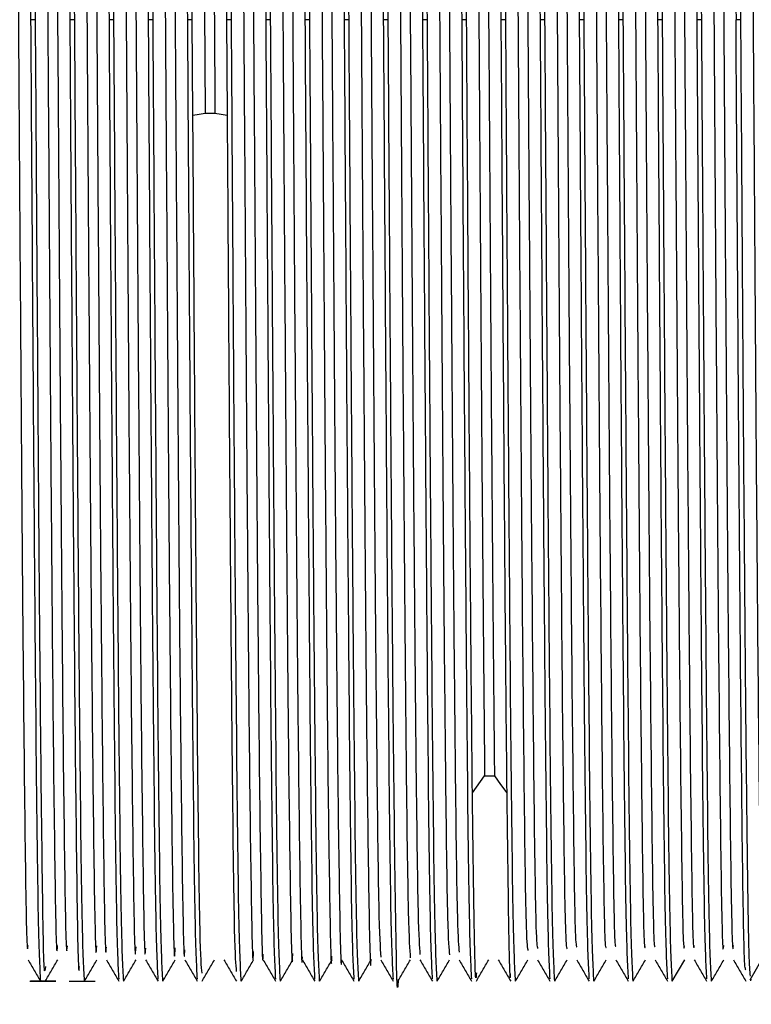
# Model space of a CAD drawing. Header units: millimetres. Extents: x 136 to 282, y 74 to 207.
# Tile 15 of 23: x 138.44 to 140.85, y 139.57 to 142.81. Entities that reach past the tile are written whole.
import ezdxf

# ---------------------------------------------------------------- set-up
doc = ezdxf.new("R2010")
doc.units = ezdxf.units.MM

msp = doc.modelspace()

# ---------------------------------------------------------------- linework, layer by layer
at = {"color": 7, "linetype": 'Continuous', "lineweight": 25}
for p, q in [((138.492, 142.8141), (138.4759, 142.8141)), ((138.621, 142.8141), (138.6049, 142.8141)), ((138.75, 142.8141), (138.7339, 142.8141)), ((138.879, 142.8141), (138.8629, 142.8141)), ((139.008, 142.8141), (138.9919, 142.8141)), ((139.0101, 142.5001), (139.008, 142.8141)), ((139.1209, 142.8141), (139.1229, 142.5001)), ((139.137, 142.8141), (139.1209, 142.8141)), ((139.266, 142.8141), (139.2499, 142.8141)), ((139.395, 142.8141), (139.3789, 142.8141)), ((139.524, 142.8141), (139.5079, 142.8141)), ((139.653, 142.8141), (139.6369, 142.8141)), ((139.782, 142.8141), (139.7659, 142.8141)), ((139.911, 142.8141), (139.8949, 142.8141)), ((140.04, 142.8141), (140.0239, 142.8141)), ((140.169, 142.8141), (140.1529, 142.8141)), ((140.298, 142.8141), (140.2819, 142.8141)), ((140.427, 142.8141), (140.4109, 142.8141)), ((140.556, 142.8141), (140.5399, 142.8141)), ((140.685, 142.8141), (140.6689, 142.8141)), ((140.814, 142.8141), (140.7979, 142.8141)), ((139.0504, 142.507), (139.0826, 142.507)), ((139.9302, 140.2696), (139.9705, 140.3257)), ((139.9705, 140.3258), (140.0028, 140.3258)), ((140.5881, 139.6501), (140.629, 139.721)), ((138.4734, 139.6505), (138.559, 139.6505)), ((138.4759, 139.6505), (138.559, 139.6505)), ((138.559, 139.6505), (138.4759, 139.6505)), ((138.6024, 139.6505), (138.688, 139.6505)), ((140.8463, 139.6575), (140.8458, 139.6513))]:
    msp.add_line(p, q, dxfattribs=at)
at = {"color": 7, "linetype": 'Continuous', "lineweight": 25, "flags": 128}
for points in [[(139.01, 142.5001), (139.0302, 142.5035), (139.0504, 142.507)], [(139.0827, 142.507), (139.1028, 142.5035), (139.123, 142.5001)], [(140.0028, 140.3257), (140.023, 140.2976), (140.0431, 140.2696)], [(140.8447, 139.6552), (140.8651, 139.6906), (140.8856, 139.726)]]:
    msp.add_lwpolyline(points, dxfattribs=at)
at = {"color": 7, "linetype": 'Continuous', "lineweight": 25}
for points, knots in [([(138.5724, 145.9709), (138.5725, 145.9732), (138.5752, 146.0578), (138.5807, 145.7776), (138.5888, 145.1188), (138.5968, 144.0539), (138.6022, 143.2274), (138.6049, 142.8141)], [0, 0, 0, 0, 0.007001, 0.255251, 0.503501, 0.75175, 1, 1, 1, 1]), ([(138.7014, 145.9712), (138.7015, 145.9734), (138.7043, 146.0578), (138.7097, 145.7775), (138.7178, 145.1188), (138.7258, 144.0539), (138.7312, 143.2274), (138.7339, 142.8141)], [0, 0, 0, 0, 0.006654, 0.254991, 0.503327, 0.751664, 1, 1, 1, 1]), ([(138.8304, 145.9712), (138.8305, 145.9734), (138.8332, 146.0578), (138.8387, 145.7775), (138.8468, 145.1188), (138.8548, 144.0539), (138.8602, 143.2274), (138.8629, 142.8141)], [0, 0, 0, 0, 0.006708, 0.255031, 0.503354, 0.751677, 1, 1, 1, 1]), ([(138.9594, 145.9715), (138.9595, 145.9736), (138.9622, 146.0578), (138.9677, 145.7774), (138.9758, 145.1188), (138.9838, 144.0539), (138.9892, 143.2274), (138.9919, 142.8141)], [0, 0, 0, 0, 0.006348, 0.254761, 0.503174, 0.751587, 1, 1, 1, 1]), ([(139.0884, 145.9714), (139.0885, 145.9735), (139.0913, 146.0578), (139.0967, 145.7775), (139.1048, 145.1188), (139.1128, 144.0539), (139.1182, 143.2274), (139.1209, 142.8141)], [0, 0, 0, 0, 0.006501, 0.254876, 0.503251, 0.751625, 1, 1, 1, 1]), ([(139.9914, 145.97), (139.9915, 145.9726), (139.9942, 146.0578), (139.9997, 145.7778), (140.0078, 145.1187), (140.0158, 144.0539), (140.0212, 143.2274), (140.0239, 142.8141)], [0, 0, 0, 0, 0.007927, 0.255945, 0.503964, 0.751982, 1, 1, 1, 1]), ([(140.2494, 145.9698), (140.2495, 145.9725), (140.2522, 146.0578), (140.2577, 145.7779), (140.2658, 145.1187), (140.2738, 144.0539), (140.2792, 143.2274), (140.2819, 142.8141)], [0, 0, 0, 0, 0.008147, 0.25611, 0.504073, 0.752037, 1, 1, 1, 1]), ([(140.6364, 145.9705), (140.6365, 145.9729), (140.6393, 146.0578), (140.6447, 145.7777), (140.6528, 145.1187), (140.6608, 144.0539), (140.6662, 143.2274), (140.6689, 142.8141)], [0, 0, 0, 0, 0.007444, 0.255583, 0.503722, 0.751861, 1, 1, 1, 1]), ([(140.7654, 145.971), (140.7655, 145.9733), (140.7683, 146.0578), (140.7737, 145.7776), (140.7818, 145.1188), (140.7898, 144.0539), (140.7952, 143.2274), (140.7979, 142.8141)], [0, 0, 0, 0, 0.006873, 0.255155, 0.503437, 0.751718, 1, 1, 1, 1]), ([(138.4436, 145.9776), (138.4463, 145.9301), (138.4517, 145.835), (138.4598, 145.1034), (138.4678, 144.0577), (138.4732, 143.2287), (138.4759, 142.8141)], [0, 0, 0, 0, 0.249949, 0.499966, 0.749983, 1, 1, 1, 1]), ([(138.492, 142.8141), (138.4893, 143.2287), (138.484, 144.0577), (138.4759, 145.1034), (138.4678, 145.835), (138.4625, 145.9301), (138.4598, 145.9776)], [0, 0, 0, 0, 0.250012, 0.500023, 0.750034, 1, 1, 1, 1]), ([(138.621, 142.8141), (138.6183, 143.2287), (138.613, 144.0578), (138.6049, 145.103), (138.5969, 145.8292), (138.5916, 145.9237), (138.589, 145.9703)], [0, 0, 0, 0, 0.251928, 0.503856, 0.755784, 1, 1, 1, 1]), ([(138.75, 142.8141), (138.7473, 143.2287), (138.742, 144.0577), (138.7339, 145.1034), (138.7258, 145.835), (138.7205, 145.9301), (138.7178, 145.9776)], [0, 0, 0, 0, 0.250012, 0.500023, 0.750034, 1, 1, 1, 1]), ([(138.879, 142.8141), (138.8763, 143.2287), (138.871, 144.0577), (138.8629, 145.1034), (138.8548, 145.835), (138.8495, 145.9301), (138.8468, 145.9776)], [0, 0, 0, 0, 0.250012, 0.500023, 0.750034, 1, 1, 1, 1]), ([(139.008, 142.8141), (139.0053, 143.2287), (139, 144.0577), (138.9919, 145.1034), (138.9838, 145.835), (138.9785, 145.9301), (138.9758, 145.9776)], [0, 0, 0, 0, 0.250012, 0.500023, 0.750034, 1, 1, 1, 1]), ([(139.137, 142.8141), (139.1343, 143.2287), (139.129, 144.0577), (139.1209, 145.1034), (139.1128, 145.835), (139.1075, 145.9301), (139.1048, 145.9776)], [0, 0, 0, 0, 0.250012, 0.500023, 0.750034, 1, 1, 1, 1]), ([(139.2177, 145.9776), (139.2203, 145.9301), (139.2257, 145.835), (139.2338, 145.1034), (139.2418, 144.0577), (139.2472, 143.2287), (139.2499, 142.8141)], [0, 0, 0, 0, 0.2499495, 0.4999664, 0.7499832, 1, 1, 1, 1]), ([(139.266, 142.8141), (139.2633, 143.2287), (139.258, 144.0577), (139.2499, 145.1034), (139.2418, 145.835), (139.2365, 145.9301), (139.2338, 145.9776)], [0, 0, 0, 0, 0.250012, 0.500023, 0.750034, 1, 1, 1, 1]), ([(139.3467, 145.9776), (139.3493, 145.9301), (139.3547, 145.835), (139.3628, 145.1034), (139.3708, 144.0577), (139.3762, 143.2287), (139.3789, 142.8141)], [0, 0, 0, 0, 0.2499495, 0.4999664, 0.7499832, 1, 1, 1, 1]), ([(139.395, 142.8141), (139.3923, 143.2287), (139.387, 144.0577), (139.3789, 145.1034), (139.3708, 145.835), (139.3655, 145.9301), (139.3628, 145.9776)], [0, 0, 0, 0, 0.250012, 0.500023, 0.750034, 1, 1, 1, 1]), ([(139.4757, 145.9776), (139.4783, 145.9301), (139.4837, 145.835), (139.4918, 145.1034), (139.4998, 144.0577), (139.5052, 143.2287), (139.5079, 142.8141)], [0, 0, 0, 0, 0.2499495, 0.4999664, 0.7499832, 1, 1, 1, 1]), ([(139.653, 142.8141), (139.6503, 143.2287), (139.645, 144.0577), (139.6369, 145.1034), (139.6288, 145.835), (139.6235, 145.9301), (139.6208, 145.9776)], [0, 0, 0, 0, 0.2500115, 0.500023, 0.7500345, 1, 1, 1, 1]), ([(139.6613, 145.9055), (139.6614, 145.9061), (139.664, 145.9643), (139.6685, 145.7339), (139.6758, 145.2036), (139.683, 144.3384), (139.6902, 143.3001), (139.6974, 142.2002), (139.7046, 141.1735), (139.7117, 140.3535), (139.7188, 139.8098), (139.7235, 139.7546), (139.7258, 139.7276)], [0, 0, 0, 0, 0.001175, 0.112632, 0.22409, 0.335548, 0.447007, 0.558467, 0.669927, 0.781388, 0.89285, 1, 1, 1, 1]), ([(139.6931, 145.8943), (139.6933, 145.899), (139.6959, 145.9646), (139.7009, 145.7372), (139.7081, 145.2028), (139.7153, 144.3386), (139.7225, 143.3), (139.7296, 142.2002), (139.7368, 141.1732), (139.744, 140.3543), (139.751, 139.8191), (139.7555, 139.7641), (139.7576, 139.7382)], [0, 0, 0, 0, 0.008542, 0.12, 0.231459, 0.342918, 0.454378, 0.565839, 0.6773, 0.788762, 0.900225, 1, 1, 1, 1]), ([(139.7337, 145.9776), (139.7363, 145.9301), (139.7417, 145.835), (139.7498, 145.1034), (139.7578, 144.0577), (139.7632, 143.2287), (139.7659, 142.8141)], [0, 0, 0, 0, 0.249949, 0.499966, 0.749983, 1, 1, 1, 1]), ([(139.782, 142.8141), (139.7793, 143.2287), (139.774, 144.0577), (139.7659, 145.1034), (139.7578, 145.835), (139.7525, 145.9301), (139.7498, 145.9776)], [0, 0, 0, 0, 0.2500115, 0.500023, 0.7500345, 1, 1, 1, 1]), ([(139.8627, 145.9776), (139.8653, 145.9301), (139.8707, 145.835), (139.8788, 145.1034), (139.8868, 144.0577), (139.8922, 143.2287), (139.8949, 142.8141)], [0, 0, 0, 0, 0.249949, 0.499966, 0.749983, 1, 1, 1, 1]), ([(139.911, 142.8141), (139.9083, 143.2287), (139.903, 144.0577), (139.8949, 145.1034), (139.8868, 145.835), (139.8815, 145.9301), (139.8788, 145.9776)], [0, 0, 0, 0, 0.250012, 0.500023, 0.750035, 1, 1, 1, 1]), ([(140.04, 142.8141), (140.0373, 143.2287), (140.032, 144.0577), (140.0239, 145.1034), (140.0158, 145.835), (140.0105, 145.9301), (140.0078, 145.9776)], [0, 0, 0, 0, 0.250012, 0.500023, 0.750034, 1, 1, 1, 1]), ([(140.1207, 145.9776), (140.1233, 145.9301), (140.1287, 145.835), (140.1368, 145.1034), (140.1448, 144.0577), (140.1502, 143.2287), (140.1529, 142.8141)], [0, 0, 0, 0, 0.249949, 0.499966, 0.749983, 1, 1, 1, 1]), ([(140.169, 142.8141), (140.1663, 143.2287), (140.161, 144.0577), (140.1529, 145.1034), (140.1448, 145.835), (140.1395, 145.9301), (140.1368, 145.9776)], [0, 0, 0, 0, 0.250012, 0.500023, 0.750034, 1, 1, 1, 1]), ([(140.298, 142.8141), (140.2953, 143.2287), (140.29, 144.0577), (140.2819, 145.1034), (140.2738, 145.835), (140.2685, 145.9301), (140.2658, 145.9776)], [0, 0, 0, 0, 0.250012, 0.500023, 0.750034, 1, 1, 1, 1]), ([(140.3787, 145.9776), (140.3813, 145.9301), (140.3867, 145.835), (140.3948, 145.1034), (140.4028, 144.0577), (140.4082, 143.2287), (140.4109, 142.8141)], [0, 0, 0, 0, 0.2499495, 0.4999664, 0.7499832, 1, 1, 1, 1]), ([(140.427, 142.8141), (140.4255, 143.05), (140.4224, 143.5217), (140.4178, 144.1942), (140.4132, 144.7976), (140.4087, 145.303), (140.4041, 145.6814), (140.3995, 145.9282), (140.3964, 145.9612), (140.3949, 145.9776)], [0, 0, 0, 0, 0.1428571, 0.2857143, 0.4285714, 0.5714286, 0.7142857, 0.8571429, 1, 1, 1, 1]), ([(140.5086, 145.9616), (140.5099, 145.9475), (140.5126, 145.9157), (140.5169, 145.6804), (140.5215, 145.3033), (140.5261, 144.7975), (140.5307, 144.1942), (140.5353, 143.5217), (140.5384, 143.05), (140.5399, 142.8141)], [0, 0, 0, 0, 0.118389, 0.265324, 0.412259, 0.559194, 0.70613, 0.853065, 1, 1, 1, 1]), ([(140.556, 142.8141), (140.5533, 143.2287), (140.548, 144.0577), (140.5399, 145.1034), (140.5318, 145.835), (140.5265, 145.9301), (140.5238, 145.9776)], [0, 0, 0, 0, 0.250012, 0.500023, 0.750034, 1, 1, 1, 1]), ([(140.685, 142.8141), (140.6823, 143.2287), (140.677, 144.0577), (140.6689, 145.1034), (140.6608, 145.835), (140.6555, 145.9301), (140.6528, 145.9776)], [0, 0, 0, 0, 0.250012, 0.500023, 0.750034, 1, 1, 1, 1]), ([(140.814, 142.8141), (140.8113, 143.2287), (140.806, 144.0577), (140.7979, 145.1034), (140.7898, 145.835), (140.7845, 145.9301), (140.7818, 145.9776)], [0, 0, 0, 0, 0.250012, 0.500023, 0.750034, 1, 1, 1, 1]), ([(139.524, 142.8141), (139.5218, 143.1599), (139.5173, 143.8515), (139.5105, 144.7808), (139.5038, 145.49), (139.4976, 145.9197), (139.4935, 145.9403), (139.4918, 145.9494)], [0, 0, 0, 0, 0.208831, 0.417662, 0.626493, 0.835323, 1, 1, 1, 1]), ([(139.6044, 145.9529), (139.6063, 145.9438), (139.6103, 145.9237), (139.6167, 145.4905), (139.6234, 144.7807), (139.6302, 143.8515), (139.6347, 143.1599), (139.6369, 142.8141)], [0, 0, 0, 0, 0.170899, 0.378174, 0.585449, 0.792725, 1, 1, 1, 1]), ([(139.7903, 145.8961), (139.7905, 145.8996), (139.7931, 145.9566), (139.798, 145.7142), (139.8052, 145.1625), (139.8124, 144.285), (139.8196, 143.2398), (139.8268, 142.1407), (139.8339, 141.1217), (139.8411, 140.3168), (139.8481, 139.7983), (139.8527, 139.7566), (139.8548, 139.7368)], [0, 0, 0, 0, 0.007224, 0.118703, 0.230182, 0.341661, 0.453139, 0.564617, 0.676094, 0.787572, 0.89905, 1, 1, 1, 1]), ([(139.8221, 145.8862), (139.8225, 145.8936), (139.8252, 145.9577), (139.8303, 145.7171), (139.8375, 145.1618), (139.8447, 144.2853), (139.8518, 143.2398), (139.859, 142.1408), (139.8662, 141.1214), (139.8734, 140.3176), (139.8802, 139.8071), (139.8846, 139.7652), (139.8866, 139.746)], [0, 0, 0, 0, 0.014603, 0.126082, 0.237561, 0.349039, 0.460517, 0.571995, 0.683472, 0.79495, 0.906427, 1, 1, 1, 1]), ([(139.9193, 145.8874), (139.9196, 145.8935), (139.9223, 145.9489), (139.9274, 145.6934), (139.9346, 145.1206), (139.9418, 144.2314), (139.949, 143.1786), (139.9561, 142.0847), (139.9633, 141.0583), (139.9681, 140.57), (139.9705, 140.3258)], [0, 0, 0, 0, 0.017154, 0.157562, 0.297969, 0.438377, 0.578784, 0.71919, 0.859595, 1, 1, 1, 1]), ([(139.9511, 145.8789), (139.9516, 145.8887), (139.9544, 145.9507), (139.9597, 145.696), (139.9669, 145.12), (139.9741, 144.2316), (139.9812, 143.1785), (139.9884, 142.0847), (139.9956, 141.0583), (140.0004, 140.5699), (140.0028, 140.3257)], [0, 0, 0, 0, 0.0262041, 0.165319, 0.3044338, 0.4435483, 0.5826623, 0.7217755, 0.8608879, 1, 1, 1, 1]), ([(139.3061, 145.893), (139.3083, 145.8722), (139.3129, 145.8285), (139.3199, 145.3063), (139.3271, 144.499), (139.3343, 143.4788), (139.3415, 142.3794), (139.3486, 141.3352), (139.3558, 140.4595), (139.363, 139.9108), (139.368, 139.6704), (139.3705, 139.7278), (139.3706, 139.731)], [0, 0, 0, 0, 0.101946, 0.213388, 0.324829, 0.43627, 0.547711, 0.659151, 0.77059, 0.882028, 0.993466, 1, 1, 1, 1]), ([(139.4033, 145.8914), (139.4055, 145.8644), (139.41, 145.8074), (139.417, 145.2684), (139.4242, 144.4473), (139.4314, 143.4192), (139.4386, 142.3193), (139.4458, 141.2818), (139.4529, 140.4194), (139.4601, 139.8882), (139.4651, 139.6625), (139.4676, 139.7283), (139.4678, 139.7324)], [0, 0, 0, 0, 0.100849, 0.212293, 0.323738, 0.435184, 0.54663, 0.658077, 0.769525, 0.880973, 0.992421, 1, 1, 1, 1]), ([(139.4351, 145.9023), (139.4374, 145.8741), (139.4422, 145.8169), (139.4493, 145.2692), (139.4565, 144.4471), (139.4637, 143.4193), (139.4708, 142.3193), (139.478, 141.282), (139.4852, 140.4185), (139.4923, 139.8913), (139.4974, 139.6626), (139.4996, 139.7208), (139.4996, 139.721)], [0, 0, 0, 0, 0.108214, 0.219654, 0.331094, 0.442535, 0.553977, 0.66542, 0.776863, 0.888306, 0.99975, 1, 1, 1, 1]), ([(139.5321, 145.9062), (139.5345, 145.8707), (139.5392, 145.7996), (139.5464, 145.2308), (139.5536, 144.3946), (139.5608, 143.3595), (139.568, 142.2592), (139.5751, 141.229), (139.5823, 140.3794), (139.5895, 139.8697), (139.5943, 139.6558), (139.5968, 139.7222), (139.5968, 139.7231)], [0, 0, 0, 0, 0.110067, 0.221125, 0.332183, 0.443241, 0.554299, 0.665357, 0.776414, 0.88747, 0.998526, 1, 1, 1, 1]), ([(139.5643, 145.9079), (139.5667, 145.8722), (139.5715, 145.8009), (139.5787, 145.231), (139.5859, 144.3947), (139.5931, 143.3592), (139.6003, 142.2601), (139.6074, 141.2256), (139.6146, 140.392), (139.6217, 139.8312), (139.6264, 139.7625), (139.6287, 139.729)], [0, 0, 0, 0, 0.111696, 0.223393, 0.335091, 0.446788, 0.558485, 0.670181, 0.781877, 0.893572, 1, 1, 1, 1]), ([(140.0483, 145.8802), (140.0488, 145.8881), (140.0516, 145.9408), (140.0568, 145.6709), (140.064, 145.078), (140.0712, 144.1767), (140.0783, 143.1189), (140.0855, 142.0225), (140.0927, 141.0198), (140.0999, 140.246), (140.1066, 139.7762), (140.1109, 139.7591), (140.1128, 139.7516)], [0, 0, 0, 0, 0.019677, 0.131153, 0.242627, 0.354101, 0.465575, 0.577048, 0.688521, 0.799993, 0.911465, 1, 1, 1, 1]), ([(140.0801, 145.873), (140.0807, 145.8845), (140.0837, 145.9432), (140.0891, 145.6733), (140.0963, 145.0774), (140.1034, 144.1769), (140.1106, 143.1188), (140.1178, 142.0226), (140.125, 141.0195), (140.1322, 140.2469), (140.1387, 139.784), (140.1429, 139.7657), (140.1446, 139.758)], [0, 0, 0, 0, 0.027063, 0.138537, 0.250011, 0.361484, 0.472956, 0.584428, 0.695899, 0.80737, 0.918841, 1, 1, 1, 1]), ([(140.1773, 145.8737), (140.1779, 145.8831), (140.1808, 145.9327), (140.1862, 145.6475), (140.1934, 145.0346), (140.2006, 144.1218), (140.2078, 143.0583), (140.2149, 141.9638), (140.2221, 140.9698), (140.2293, 140.212), (140.2359, 139.7654), (140.2401, 139.7595), (140.2418, 139.757)], [0, 0, 0, 0, 0.026126, 0.137556, 0.248987, 0.360419, 0.47185, 0.583281, 0.694712, 0.806142, 0.917572, 1, 1, 1, 1]), ([(140.2091, 145.868), (140.2098, 145.8807), (140.213, 145.9357), (140.2185, 145.6496), (140.2257, 145.0341), (140.2328, 144.122), (140.24, 143.0582), (140.2472, 141.9639), (140.2544, 140.9694), (140.2616, 140.213), (140.268, 139.7727), (140.272, 139.7651), (140.2736, 139.7621)], [0, 0, 0, 0, 0.033481, 0.144909, 0.256338, 0.367767, 0.479196, 0.590625, 0.702054, 0.813482, 0.924909, 1, 1, 1, 1]), ([(138.4031, 145.8606), (138.4044, 145.8708), (138.4081, 145.9003), (138.4141, 145.5371), (138.4213, 144.8446), (138.4285, 143.8872), (138.4357, 142.8042), (138.4429, 141.7226), (138.4501, 140.7682), (138.4572, 140.0832), (138.4631, 139.73), (138.4666, 139.7586), (138.4676, 139.7674)], [0, 0, 0, 0, 0.058702, 0.17015, 0.281597, 0.393044, 0.50449, 0.615935, 0.72738, 0.838824, 0.950267, 1, 1, 1, 1]), ([(138.5003, 145.8604), (138.5016, 145.8667), (138.5052, 145.8853), (138.5112, 145.5059), (138.5184, 144.7976), (138.5256, 143.8298), (138.5328, 142.7434), (138.54, 141.6658), (138.5472, 140.7222), (138.5544, 140.0533), (138.5603, 139.716), (138.5637, 139.7552), (138.5648, 139.7675)], [0, 0, 0, 0, 0.057728, 0.169149, 0.280571, 0.391994, 0.503417, 0.614841, 0.726264, 0.837688, 0.949112, 1, 1, 1, 1]), ([(138.5321, 145.8616), (138.5335, 145.8696), (138.5373, 145.8911), (138.5435, 145.5073), (138.5507, 144.7973), (138.5579, 143.8299), (138.5651, 142.7434), (138.5723, 141.6658), (138.5795, 140.722), (138.5866, 140.0541), (138.5925, 139.7183), (138.5959, 139.7554), (138.5969, 139.7665)], [0, 0, 0, 0, 0.064679, 0.175719, 0.28676, 0.397801, 0.508843, 0.619886, 0.730928, 0.841971, 0.953014, 1, 1, 1, 1]), ([(138.6293, 145.8613), (138.6307, 145.865), (138.6345, 145.875), (138.6406, 145.4751), (138.6478, 144.7495), (138.655, 143.7721), (138.6622, 142.6825), (138.6694, 141.6094), (138.6766, 140.6766), (138.6838, 140.0261), (138.6895, 139.7075), (138.6929, 139.7531), (138.6938, 139.7662)], [0, 0, 0, 0, 0.063681, 0.175117, 0.286554, 0.39799, 0.509425, 0.62086, 0.732294, 0.843727, 0.95516, 1, 1, 1, 1]), ([(138.6611, 145.864), (138.6627, 145.8689), (138.6666, 145.8814), (138.6729, 145.4763), (138.6801, 144.7492), (138.6873, 143.7722), (138.6945, 142.6825), (138.7017, 141.6095), (138.7089, 140.6761), (138.716, 140.0278), (138.7216, 139.7115), (138.7248, 139.7525), (138.7257, 139.7628)], [0, 0, 0, 0, 0.070923, 0.182362, 0.293801, 0.40524, 0.516678, 0.628115, 0.739551, 0.850987, 0.962422, 1, 1, 1, 1]), ([(138.7583, 145.8633), (138.7598, 145.8636), (138.7637, 145.8645), (138.77, 145.4432), (138.7772, 144.7008), (138.7844, 143.7141), (138.7916, 142.6218), (138.7988, 141.5535), (138.806, 140.6318), (138.8132, 140), (138.8188, 139.6993), (138.822, 139.7503), (138.8228, 139.7634)], [0, 0, 0, 0, 0.069837, 0.181274, 0.292712, 0.404151, 0.515591, 0.627031, 0.738471, 0.849913, 0.961354, 1, 1, 1, 1]), ([(138.7901, 145.8673), (138.7918, 145.8685), (138.7959, 145.8715), (138.8023, 145.4443), (138.8095, 144.7005), (138.8167, 143.7142), (138.8239, 142.6217), (138.8311, 141.5537), (138.8382, 140.6312), (138.8454, 140.0018), (138.8509, 139.7027), (138.854, 139.7486), (138.8546, 139.7587)], [0, 0, 0, 0, 0.077132, 0.188573, 0.300014, 0.411456, 0.522899, 0.634342, 0.745786, 0.85723, 0.968675, 1, 1, 1, 1]), ([(138.8873, 145.8664), (138.889, 145.8627), (138.893, 145.8535), (138.8994, 145.4101), (138.9066, 144.6513), (138.9138, 143.6556), (138.921, 142.5611), (138.9282, 141.4982), (138.9354, 140.5878), (138.9425, 139.9753), (138.948, 139.6916), (138.9511, 139.7471), (138.9518, 139.7596)], [0, 0, 0, 0, 0.075825, 0.1873, 0.298776, 0.410251, 0.521726, 0.633202, 0.744678, 0.856154, 0.96763, 1, 1, 1, 1]), ([(138.9191, 145.8718), (138.9209, 145.8686), (138.9251, 145.861), (138.9317, 145.4112), (138.9389, 144.6511), (138.9461, 143.6558), (138.9533, 142.561), (138.9604, 141.4983), (138.9676, 140.5872), (138.9748, 139.9773), (138.9802, 139.6945), (138.9831, 139.7443), (138.9836, 139.7535)], [0, 0, 0, 0, 0.0831674, 0.1946457, 0.3061238, 0.4176017, 0.5290796, 0.6405576, 0.752036, 0.8635147, 0.9749939, 1, 1, 1, 1]), ([(139.0163, 145.871), (139.0181, 145.8625), (139.0223, 145.8426), (139.0288, 145.3762), (139.036, 144.6018), (139.0432, 143.5952), (139.048, 142.8697), (139.0504, 142.507)], [0, 0, 0, 0, 0.155403, 0.366554, 0.577704, 0.788852, 1, 1, 1, 1]), ([(139.0481, 145.8778), (139.0501, 145.8694), (139.0544, 145.8506), (139.0611, 145.3772), (139.0683, 144.6016), (139.0755, 143.5953), (139.0803, 142.8698), (139.0827, 142.507)], [0, 0, 0, 0, 0.1670535, 0.3752917, 0.5835288, 0.7917646, 1, 1, 1, 1]), ([(139.1453, 145.8764), (139.1472, 145.8625), (139.1515, 145.831), (139.1582, 145.3412), (139.1654, 144.5505), (139.1726, 143.5379), (139.1798, 142.4399), (139.187, 141.3889), (139.1942, 140.5021), (139.2013, 139.9292), (139.2066, 139.6767), (139.2094, 139.7389), (139.2098, 139.7484)], [0, 0, 0, 0, 0.088214, 0.199694, 0.311173, 0.422651, 0.53413, 0.645608, 0.757086, 0.868564, 0.980043, 1, 1, 1, 1]), ([(139.1771, 145.8846), (139.1792, 145.8703), (139.1837, 145.8395), (139.1905, 145.3422), (139.1977, 144.5503), (139.2049, 143.538), (139.2121, 142.4398), (139.2192, 141.3891), (139.2264, 140.5013), (139.2336, 139.9318), (139.2387, 139.6782), (139.2414, 139.7339), (139.2416, 139.7395)], [0, 0, 0, 0, 0.095592, 0.207071, 0.31855, 0.430028, 0.541506, 0.652984, 0.764462, 0.87594, 0.987418, 1, 1, 1, 1]), ([(139.2743, 145.8835), (139.2763, 145.8634), (139.2808, 145.8196), (139.2876, 145.3054), (139.2948, 144.4992), (139.302, 143.4787), (139.3092, 142.3795), (139.3164, 141.335), (139.3235, 140.4604), (139.3307, 139.908), (139.3358, 139.6695), (139.3385, 139.7341), (139.3388, 139.7412)], [0, 0, 0, 0, 0.094568, 0.20601, 0.317452, 0.428894, 0.540335, 0.651776, 0.763216, 0.874655, 0.986093, 1, 1, 1, 1]), ([(140.3063, 145.8687), (140.307, 145.8788), (140.3101, 145.924), (140.3156, 145.6225), (140.3228, 144.9903), (140.33, 144.0663), (140.3371, 142.9975), (140.3443, 141.9055), (140.3515, 140.9205), (140.3587, 140.1792), (140.3651, 139.7554), (140.3692, 139.7598), (140.3708, 139.7615)], [0, 0, 0, 0, 0.032272, 0.143728, 0.255185, 0.366642, 0.4781, 0.589559, 0.701018, 0.812478, 0.923939, 1, 1, 1, 1]), ([(140.3381, 145.8643), (140.339, 145.8774), (140.3422, 145.9277), (140.3479, 145.6244), (140.3551, 144.9898), (140.3622, 144.0665), (140.3694, 142.9975), (140.3766, 141.9056), (140.3838, 140.9202), (140.391, 140.1802), (140.3973, 139.7622), (140.4011, 139.7644), (140.4026, 139.7652)], [0, 0, 0, 0, 0.039581, 0.151035, 0.262489, 0.373944, 0.4854, 0.596856, 0.708313, 0.81977, 0.931229, 1, 1, 1, 1]), ([(140.4363, 145.8716), (140.4368, 145.8767), (140.4397, 145.9068), (140.445, 145.592), (140.4522, 144.9466), (140.4594, 144.0101), (140.4665, 142.9368), (140.4737, 141.8474), (140.4809, 140.8718), (140.4881, 140.1473), (140.4944, 139.7453), (140.4983, 139.7593), (140.4998, 139.7647)], [0, 0, 0, 0, 0.022804, 0.136047, 0.249292, 0.362537, 0.475783, 0.589029, 0.702274, 0.81552, 0.928765, 1, 1, 1, 1]), ([(140.4684, 145.8701), (140.4689, 145.8763), (140.4719, 145.9088), (140.4773, 145.5932), (140.4844, 144.9463), (140.4916, 144.0102), (140.4988, 142.9368), (140.506, 141.8475), (140.5132, 140.8715), (140.5204, 140.1484), (140.5265, 139.7515), (140.5303, 139.7629), (140.5316, 139.767)], [0, 0, 0, 0, 0.02673, 0.140374, 0.254018, 0.367662, 0.481308, 0.594953, 0.708598, 0.822244, 0.935888, 1, 1, 1, 1]), ([(140.5643, 145.8622), (140.5653, 145.8719), (140.5686, 145.9061), (140.5744, 145.5691), (140.5816, 144.8996), (140.5887, 143.954), (140.5959, 142.8759), (140.6031, 141.7899), (140.6103, 140.824), (140.6175, 140.1166), (140.6237, 139.736), (140.6274, 139.7586), (140.6288, 139.7669)], [0, 0, 0, 0, 0.044501, 0.155962, 0.267423, 0.378884, 0.490346, 0.601809, 0.713271, 0.824735, 0.936199, 1, 1, 1, 1]), ([(140.5961, 145.8605), (140.5972, 145.8726), (140.6008, 145.9108), (140.6066, 145.5707), (140.6138, 144.8992), (140.621, 143.9541), (140.6282, 142.8758), (140.6354, 141.79), (140.6426, 140.8236), (140.6498, 140.1179), (140.6558, 139.7416), (140.6594, 139.7612), (140.6606, 139.7678)], [0, 0, 0, 0, 0.051695, 0.163152, 0.27461, 0.386068, 0.497526, 0.608985, 0.720445, 0.831905, 0.943366, 1, 1, 1, 1]), ([(140.6933, 145.8607), (140.6944, 145.8693), (140.6979, 145.8967), (140.7038, 145.5407), (140.711, 144.8531), (140.7181, 143.8971), (140.7253, 142.815), (140.7325, 141.7326), (140.7397, 140.7768), (140.7469, 140.087), (140.7529, 139.7267), (140.7566, 139.7574), (140.7578, 139.7679)], [0, 0, 0, 0, 0.050454, 0.161916, 0.273377, 0.384838, 0.496297, 0.607757, 0.719216, 0.830674, 0.942133, 1, 1, 1, 1]), ([(140.7251, 145.8604), (140.7264, 145.871), (140.73, 145.9019), (140.7361, 145.5422), (140.7432, 144.8528), (140.7504, 143.8972), (140.7576, 142.815), (140.7648, 141.7327), (140.772, 140.7766), (140.7792, 140.0876), (140.7851, 139.7293), (140.7887, 139.7582), (140.7899, 139.7677)], [0, 0, 0, 0, 0.05739, 0.16846, 0.279529, 0.390597, 0.501665, 0.612733, 0.723799, 0.834866, 0.945933, 1, 1, 1, 1]), ([(140.8223, 145.8604), (140.8235, 145.8671), (140.8272, 145.8871), (140.8332, 145.5113), (140.8404, 144.806), (140.8475, 143.84), (140.8547, 142.7541), (140.8619, 141.6761), (140.8691, 140.7289), (140.8763, 140.0637), (140.8817, 139.7317), (140.8847, 139.7572), (140.8854, 139.7625)], [0, 0, 0, 0, 0.05797, 0.171966, 0.285964, 0.399961, 0.513958, 0.627955, 0.741952, 0.855948, 0.969944, 1, 1, 1, 1]), ([(138.4759, 142.8141), (138.4786, 142.3996), (138.484, 141.5705), (138.492, 140.5248), (138.5001, 139.7932), (138.5055, 139.6981), (138.5081, 139.6506)], [0, 0, 0, 0, 0.250012, 0.500023, 0.750034, 1, 1, 1, 1]), ([(138.5243, 139.6992), (138.5232, 139.6883), (138.5197, 139.6534), (138.5138, 140.0123), (138.5065, 140.7151), (138.4993, 141.6986), (138.4944, 142.4423), (138.492, 142.8141)], [0, 0, 0, 0, 0.10121, 0.325908, 0.550605, 0.775303, 1, 1, 1, 1]), ([(138.6049, 142.8141), (138.6073, 142.4423), (138.6121, 141.6986), (138.6194, 140.715), (138.6266, 140.013), (138.6325, 139.6555), (138.6359, 139.6888), (138.6369, 139.6986)], [0, 0, 0, 0, 0.226118, 0.452235, 0.678353, 0.904471, 1, 1, 1, 1]), ([(138.6533, 139.6506), (138.6506, 139.6981), (138.6452, 139.7932), (138.6371, 140.5248), (138.6291, 141.5705), (138.6237, 142.3996), (138.621, 142.8141)], [0, 0, 0, 0, 0.249949, 0.499966, 0.749983, 1, 1, 1, 1]), ([(138.7339, 142.8141), (138.7366, 142.3995), (138.742, 141.5704), (138.75, 140.5251), (138.758, 139.7981), (138.7633, 139.7034), (138.7659, 139.6567)], [0, 0, 0, 0, 0.251606, 0.503211, 0.754817, 1, 1, 1, 1]), ([(138.7823, 139.6506), (138.7796, 139.6981), (138.7742, 139.7932), (138.7661, 140.5248), (138.7581, 141.5705), (138.7527, 142.3996), (138.75, 142.8141)], [0, 0, 0, 0, 0.249949, 0.499966, 0.749983, 1, 1, 1, 1]), ([(138.8629, 142.8141), (138.8656, 142.3995), (138.871, 141.5704), (138.879, 140.5251), (138.887, 139.7982), (138.8923, 139.7035), (138.8949, 139.6568)], [0, 0, 0, 0, 0.251644, 0.503289, 0.754933, 1, 1, 1, 1]), ([(138.9113, 139.6506), (138.9086, 139.6981), (138.9032, 139.7932), (138.8951, 140.5248), (138.8871, 141.5705), (138.8817, 142.3996), (138.879, 142.8141)], [0, 0, 0, 0, 0.249949, 0.499966, 0.749983, 1, 1, 1, 1]), ([(138.9919, 142.8141), (138.9946, 142.3995), (139, 141.5704), (139.008, 140.5252), (139.016, 139.7984), (139.0213, 139.7038), (139.0239, 139.6571)], [0, 0, 0, 0, 0.251718, 0.503435, 0.755153, 1, 1, 1, 1]), ([(139.1693, 139.6506), (139.1666, 139.6981), (139.1612, 139.7932), (139.1532, 140.5248), (139.1451, 141.5705), (139.1397, 142.3996), (139.137, 142.8141)], [0, 0, 0, 0, 0.249949, 0.499966, 0.749983, 1, 1, 1, 1]), ([(139.2499, 142.8141), (139.2526, 142.3995), (139.258, 141.5704), (139.266, 140.5252), (139.274, 139.7986), (139.2793, 139.7039), (139.2819, 139.6573)], [0, 0, 0, 0, 0.251766, 0.503532, 0.755299, 1, 1, 1, 1]), ([(139.2983, 139.6506), (139.2956, 139.6981), (139.2902, 139.7932), (139.2822, 140.5248), (139.2741, 141.5705), (139.2687, 142.3996), (139.266, 142.8141)], [0, 0, 0, 0, 0.249949, 0.499966, 0.749983, 1, 1, 1, 1]), ([(139.3789, 142.8141), (139.3816, 142.3995), (139.387, 141.5704), (139.395, 140.5252), (139.403, 139.7984), (139.4083, 139.7038), (139.4109, 139.6571)], [0, 0, 0, 0, 0.251719, 0.503438, 0.755157, 1, 1, 1, 1]), ([(139.4273, 139.6506), (139.4246, 139.6981), (139.4192, 139.7932), (139.4112, 140.5248), (139.4031, 141.5705), (139.3977, 142.3996), (139.395, 142.8141)], [0, 0, 0, 0, 0.249949, 0.499966, 0.749983, 1, 1, 1, 1]), ([(139.5079, 142.8141), (139.5106, 142.3995), (139.516, 141.5704), (139.524, 140.5252), (139.532, 139.7987), (139.5373, 139.7041), (139.5399, 139.6575)], [0, 0, 0, 0, 0.251828, 0.503656, 0.755484, 1, 1, 1, 1]), ([(139.5563, 139.6506), (139.5536, 139.6981), (139.5482, 139.7932), (139.5402, 140.5248), (139.5321, 141.5705), (139.5267, 142.3996), (139.524, 142.8141)], [0, 0, 0, 0, 0.249949, 0.499966, 0.749983, 1, 1, 1, 1]), ([(139.6369, 142.8141), (139.6396, 142.3995), (139.645, 141.5704), (139.653, 140.5252), (139.661, 139.7987), (139.6663, 139.7041), (139.6689, 139.6575)], [0, 0, 0, 0, 0.251814, 0.503629, 0.755443, 1, 1, 1, 1]), ([(139.6855, 139.6572), (139.6854, 139.6549), (139.6827, 139.5704), (139.6772, 139.8506), (139.6692, 140.5094), (139.6611, 141.5743), (139.6557, 142.4008), (139.653, 142.8141)], [0, 0, 0, 0, 0.006911, 0.255183, 0.503455, 0.751728, 1, 1, 1, 1]), ([(139.7659, 142.8141), (139.7686, 142.3995), (139.774, 141.5704), (139.782, 140.5252), (139.79, 139.7992), (139.7953, 139.7046), (139.7979, 139.6581)], [0, 0, 0, 0, 0.251972, 0.503944, 0.755916, 1, 1, 1, 1]), ([(139.8143, 139.6506), (139.8116, 139.6981), (139.8062, 139.7932), (139.7982, 140.5248), (139.7901, 141.5705), (139.7847, 142.3996), (139.782, 142.8141)], [0, 0, 0, 0, 0.249949, 0.499966, 0.749983, 1, 1, 1, 1]), ([(139.8949, 142.8141), (139.8976, 142.3995), (139.903, 141.5704), (139.911, 140.5252), (139.919, 139.7993), (139.9243, 139.7047), (139.9269, 139.6582)], [0, 0, 0, 0, 0.252008, 0.504015, 0.756023, 1, 1, 1, 1]), ([(139.9302, 140.2695), (139.9286, 140.4294), (139.9254, 140.749), (139.9206, 141.3777), (139.9158, 142.0746), (139.9126, 142.5676), (139.911, 142.8141)], [0, 0, 0, 0, 0.25, 0.5, 0.75, 1, 1, 1, 1]), ([(140.0239, 142.8141), (140.0255, 142.5676), (140.0287, 142.0746), (140.0335, 141.3777), (140.0383, 140.749), (140.0415, 140.4294), (140.0431, 140.2695)], [0, 0, 0, 0, 0.25, 0.5, 0.75, 1, 1, 1, 1]), ([(140.0723, 139.6506), (140.0696, 139.6981), (140.0642, 139.7932), (140.0561, 140.5248), (140.0481, 141.5705), (140.0427, 142.3996), (140.04, 142.8141)], [0, 0, 0, 0, 0.249949, 0.499966, 0.749983, 1, 1, 1, 1]), ([(140.1529, 142.8141), (140.1556, 142.3995), (140.161, 141.5704), (140.169, 140.5252), (140.177, 139.7993), (140.1823, 139.7048), (140.1849, 139.6583)], [0, 0, 0, 0, 0.252026, 0.504052, 0.756077, 1, 1, 1, 1]), ([(140.2013, 139.6506), (140.1986, 139.6981), (140.1932, 139.7932), (140.1851, 140.5248), (140.1771, 141.5705), (140.1717, 142.3996), (140.169, 142.8141)], [0, 0, 0, 0, 0.249949, 0.499966, 0.749983, 1, 1, 1, 1]), ([(140.2819, 142.8141), (140.2846, 142.3995), (140.29, 141.5704), (140.298, 140.5252), (140.306, 139.7991), (140.3113, 139.7045), (140.3139, 139.658)], [0, 0, 0, 0, 0.251947, 0.503894, 0.755842, 1, 1, 1, 1]), ([(140.3303, 139.6506), (140.3276, 139.6981), (140.3222, 139.7932), (140.3141, 140.5248), (140.3061, 141.5705), (140.3007, 142.3996), (140.298, 142.8141)], [0, 0, 0, 0, 0.249949, 0.499966, 0.749983, 1, 1, 1, 1]), ([(140.4109, 142.8141), (140.4136, 142.3995), (140.419, 141.5704), (140.427, 140.5252), (140.435, 139.7993), (140.4403, 139.7048), (140.4429, 139.6583)], [0, 0, 0, 0, 0.2520282, 0.5040562, 0.7560844, 1, 1, 1, 1]), ([(140.4593, 139.6506), (140.4566, 139.6981), (140.4512, 139.7932), (140.4431, 140.5248), (140.4351, 141.5705), (140.4297, 142.3996), (140.427, 142.8141)], [0, 0, 0, 0, 0.249949, 0.499966, 0.749983, 1, 1, 1, 1]), ([(140.5399, 142.8141), (140.5426, 142.3995), (140.548, 141.5704), (140.556, 140.5252), (140.564, 139.7989), (140.5693, 139.7043), (140.5719, 139.6577)], [0, 0, 0, 0, 0.251876, 0.503752, 0.755628, 1, 1, 1, 1]), ([(140.5883, 139.6506), (140.5856, 139.6981), (140.5802, 139.7932), (140.5722, 140.5248), (140.5641, 141.5705), (140.5587, 142.3996), (140.556, 142.8141)], [0, 0, 0, 0, 0.249949, 0.499966, 0.749983, 1, 1, 1, 1]), ([(140.6689, 142.8141), (140.6716, 142.3995), (140.677, 141.5704), (140.685, 140.5252), (140.693, 139.799), (140.6983, 139.7044), (140.7009, 139.6578)], [0, 0, 0, 0, 0.25191, 0.503821, 0.755731, 1, 1, 1, 1]), ([(140.7173, 139.6506), (140.7146, 139.6981), (140.7092, 139.7932), (140.7012, 140.5248), (140.6931, 141.5705), (140.6877, 142.3996), (140.685, 142.8141)], [0, 0, 0, 0, 0.249949, 0.499966, 0.749983, 1, 1, 1, 1]), ([(140.8299, 139.6871), (140.8283, 139.6922), (140.8244, 139.7047), (140.8183, 140.1204), (140.8115, 140.8289), (140.8047, 141.766), (140.8002, 142.4647), (140.7979, 142.8141)], [0, 0, 0, 0, 0.149125, 0.361843, 0.574562, 0.787281, 1, 1, 1, 1]), ([(140.8451, 139.6664), (140.8438, 139.684), (140.841, 139.7227), (140.8367, 139.9656), (140.8322, 140.3453), (140.8276, 140.8497), (140.8231, 141.4486), (140.8186, 142.1143), (140.8155, 142.5808), (140.814, 142.8141)], [0, 0, 0, 0, 0.122418, 0.268682, 0.414946, 0.561209, 0.707473, 0.853736, 1, 1, 1, 1]), ([(139.0403, 139.6762), (139.038, 139.6993), (139.0332, 139.749), (139.0257, 140.3661), (139.0179, 141.3146), (139.0127, 142.1049), (139.0101, 142.5001)], [0, 0, 0, 0, 0.224805, 0.483203, 0.741602, 1, 1, 1, 1]), ([(139.1229, 142.5001), (139.1255, 142.1048), (139.1307, 141.3144), (139.1386, 140.3667), (139.1459, 139.7547), (139.1507, 139.7049), (139.1529, 139.6822)], [0, 0, 0, 0, 0.260824, 0.521648, 0.782472, 1, 1, 1, 1]), ([(139.9435, 139.6777), (139.9428, 139.6695), (139.9403, 139.6372), (139.9359, 139.8165), (139.9321, 140.1185), (139.9302, 140.2695)], [0, 0, 0, 0, 0.146099, 0.57305, 1, 1, 1, 1]), ([(140.0431, 140.2695), (140.045, 140.119), (140.0488, 139.8178), (140.053, 139.6396), (140.0554, 139.6681), (140.0559, 139.6741)], [0, 0, 0, 0, 0.441707, 0.883415, 1, 1, 1, 1]), ([(138.4674, 139.7209), (138.4742, 139.7091), (138.4878, 139.6855), (138.5015, 139.6619), (138.5083, 139.6501)], [0, 0, 0, 0, 0.499977, 1, 1, 1, 1]), ([(138.5241, 139.6501), (138.5309, 139.6619), (138.5446, 139.6856), (138.5582, 139.7093), (138.565, 139.7211)], [0, 0, 0, 0, 0.500001, 1, 1, 1, 1]), ([(138.6531, 139.65), (138.6599, 139.6618), (138.6736, 139.6855), (138.6872, 139.7092), (138.6941, 139.721)], [0, 0, 0, 0, 0.5, 1, 1, 1, 1]), ([(138.7254, 139.7209), (138.7323, 139.7091), (138.7459, 139.6854), (138.7596, 139.6617), (138.7664, 139.6499)], [0, 0, 0, 0, 0.4999999, 1, 1, 1, 1]), ([(138.7821, 139.6501), (138.7889, 139.6619), (138.8026, 139.6856), (138.8162, 139.7093), (138.8231, 139.7211)], [0, 0, 0, 0, 0.500001, 1, 1, 1, 1]), ([(138.8544, 139.721), (138.8612, 139.7092), (138.8749, 139.6855), (138.8886, 139.6618), (138.8954, 139.65)], [0, 0, 0, 0, 0.5, 1, 1, 1, 1]), ([(138.9111, 139.6501), (138.9179, 139.6619), (138.9316, 139.6856), (138.9452, 139.7093), (138.952, 139.7211)], [0, 0, 0, 0, 0.500001, 1, 1, 1, 1]), ([(138.9834, 139.721), (138.9902, 139.7092), (139.0039, 139.6856), (139.0176, 139.6619), (139.0244, 139.6501)], [0, 0, 0, 0, 0.499999, 1, 1, 1, 1]), ([(139.0402, 139.6503), (139.047, 139.6621), (139.0606, 139.6857), (139.0742, 139.7093), (139.0811, 139.7211)], [0, 0, 0, 0, 0.499977, 1, 1, 1, 1]), ([(139.1124, 139.721), (139.1192, 139.7092), (139.1328, 139.6856), (139.1464, 139.662), (139.1532, 139.6503)], [0, 0, 0, 0, 0.499976, 1, 1, 1, 1]), ([(139.1692, 139.6504), (139.176, 139.6622), (139.1896, 139.6857), (139.2032, 139.7093), (139.21, 139.7211)], [0, 0, 0, 0, 0.500001, 1, 1, 1, 1]), ([(139.2414, 139.7211), (139.2482, 139.7093), (139.2618, 139.6857), (139.2754, 139.6621), (139.2822, 139.6503)], [0, 0, 0, 0, 0.500022, 1, 1, 1, 1]), ([(139.2982, 139.6503), (139.305, 139.6621), (139.3186, 139.6857), (139.3322, 139.7092), (139.3391, 139.721)], [0, 0, 0, 0, 0.5, 1, 1, 1, 1]), ([(139.3704, 139.721), (139.3772, 139.7092), (139.3908, 139.6856), (139.4044, 139.6621), (139.4112, 139.6503)], [0, 0, 0, 0, 0.500022, 1, 1, 1, 1]), ([(139.4272, 139.6502), (139.434, 139.662), (139.4476, 139.6856), (139.4612, 139.7092), (139.468, 139.721)], [0, 0, 0, 0, 0.499977, 1, 1, 1, 1]), ([(139.4994, 139.7209), (139.5062, 139.7091), (139.5198, 139.6856), (139.5334, 139.662), (139.5402, 139.6502)], [0, 0, 0, 0, 0.500022, 1, 1, 1, 1]), ([(139.5561, 139.6501), (139.5629, 139.6619), (139.5766, 139.6856), (139.5902, 139.7092), (139.597, 139.721)], [0, 0, 0, 0, 0.5, 1, 1, 1, 1]), ([(139.6284, 139.721), (139.6352, 139.7092), (139.6489, 139.6856), (139.6625, 139.6619), (139.6693, 139.6501)], [0, 0, 0, 0, 0.5, 1, 1, 1, 1]), ([(139.6851, 139.65), (139.6919, 139.6618), (139.7055, 139.6855), (139.7192, 139.7091), (139.726, 139.7209)], [0, 0, 0, 0, 0.5, 1, 1, 1, 1]), ([(139.7574, 139.721), (139.7642, 139.7091), (139.7778, 139.6855), (139.7915, 139.6619), (139.7983, 139.65)], [0, 0, 0, 0, 0.5, 1, 1, 1, 1]), ([(139.8141, 139.6501), (139.8209, 139.6619), (139.8345, 139.6855), (139.8482, 139.7092), (139.855, 139.721)], [0, 0, 0, 0, 0.499999, 1, 1, 1, 1]), ([(139.8864, 139.721), (139.8932, 139.7092), (139.9068, 139.6856), (139.9205, 139.6619), (139.9273, 139.6501)], [0, 0, 0, 0, 0.5, 1, 1, 1, 1]), ([(139.9431, 139.65), (139.9499, 139.6618), (139.9635, 139.6854), (139.9772, 139.7091), (139.984, 139.7209)], [0, 0, 0, 0, 0.500001, 1, 1, 1, 1]), ([(140.0154, 139.721), (140.0222, 139.7092), (140.0358, 139.6855), (140.0495, 139.6619), (140.0563, 139.6501)], [0, 0, 0, 0, 0.499977, 1, 1, 1, 1]), ([(140.0721, 139.6501), (140.0789, 139.6619), (140.0925, 139.6855), (140.1062, 139.7092), (140.113, 139.721)], [0, 0, 0, 0, 0.499979, 1, 1, 1, 1]), ([(140.1444, 139.721), (140.1512, 139.7092), (140.1648, 139.6856), (140.1785, 139.6619), (140.1853, 139.6501)], [0, 0, 0, 0, 0.499977, 1, 1, 1, 1]), ([(140.2011, 139.6501), (140.2079, 139.662), (140.2215, 139.6856), (140.2352, 139.7092), (140.242, 139.721)], [0, 0, 0, 0, 0.499979, 1, 1, 1, 1]), ([(140.2734, 139.7211), (140.2802, 139.7093), (140.2939, 139.6856), (140.3075, 139.662), (140.3143, 139.6502)], [0, 0, 0, 0, 0.500022, 1, 1, 1, 1]), ([(140.3301, 139.65), (140.3369, 139.6619), (140.3505, 139.6855), (140.3642, 139.7091), (140.371, 139.721)], [0, 0, 0, 0, 0.500023, 1, 1, 1, 1]), ([(140.4024, 139.7211), (140.4092, 139.7093), (140.4228, 139.6856), (140.4365, 139.662), (140.4433, 139.6502)], [0, 0, 0, 0, 0.499979, 1, 1, 1, 1]), ([(140.4591, 139.6502), (140.4659, 139.662), (140.4796, 139.6856), (140.4932, 139.7092), (140.5, 139.7211)], [0, 0, 0, 0, 0.499977, 1, 1, 1, 1]), ([(140.5314, 139.7211), (140.5382, 139.7093), (140.5519, 139.6856), (140.5655, 139.662), (140.5723, 139.6502)], [0, 0, 0, 0, 0.500024, 1, 1, 1, 1]), ([(140.6604, 139.7211), (140.6672, 139.7092), (140.6808, 139.6856), (140.6945, 139.662), (140.7013, 139.6502)], [0, 0, 0, 0, 0.499999, 1, 1, 1, 1]), ([(140.7171, 139.65), (140.7239, 139.6619), (140.7376, 139.6855), (140.7512, 139.7091), (140.758, 139.7209)], [0, 0, 0, 0, 0.5000215, 1, 1, 1, 1]), ([(140.7894, 139.7209), (140.7962, 139.7091), (140.8099, 139.6855), (140.8235, 139.6619), (140.8303, 139.65)], [0, 0, 0, 0, 0.5000215, 1, 1, 1, 1])]:
    msp.add_open_spline(points, degree=3, knots=knots, dxfattribs=at)

doc.saveas('drawing.dxf')
